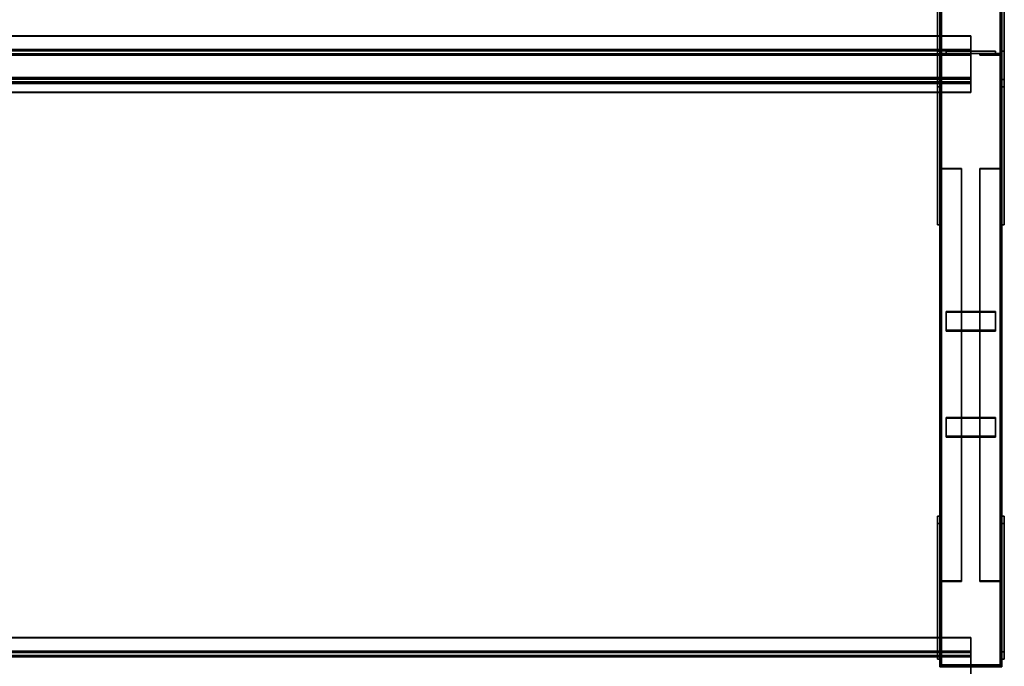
# Model space of a CAD drawing. Extents: x 13429 to 13460.1, y 572.8 to 605.1.
# Tile 143 of 256: x 13458.1 to 13460.1, y 580.3 to 581.6. Entities that reach past the tile are written whole.
import ezdxf

# ---------------------------------------------------------------- set-up
doc = ezdxf.new("R2010")
doc.units = 0
doc.header["$LTSCALE"] = 150
doc.header["$MEASUREMENT"] = 0
doc.layers.add('3DFACE_PLATE', color=7, linetype='CONTINUOUS')
doc.layers.add('3DFACE_SHAPE', color=7, linetype='CONTINUOUS')

msp = doc.modelspace()

# ---------------------------------------------------------------- linework, layer by layer
at = {"layer": '3DFACE_PLATE', "color": 6}
for points, invisible_edges in [([(13459.9508, 581.4783, 0.3474), (13459.9508, 581.4634, 0.4966), (13459.9508, 581.752, 0.3747)], 2), ([(13459.9508, 581.4634, 0.4966), (13459.9508, 581.737, 0.524), (13459.9508, 581.752, 0.3747)], 12), ([(13459.9508, 581.752, 0.3747), (13459.9558, 581.752, 0.3747), (13459.9508, 581.4783, 0.3474)], 2), ([(13459.9558, 581.752, 0.3747), (13459.9558, 581.4783, 0.3474), (13459.9508, 581.4783, 0.3474)], 12), ([(13459.9558, 581.752, 0.3747), (13459.9558, 581.737, 0.524), (13459.9558, 581.4783, 0.3474)], 2), ([(13460.0808, 581.4783, 0.3474), (13460.0808, 581.4634, 0.4966), (13460.0808, 581.752, 0.3747)], 2), ([(13460.0808, 581.4634, 0.4966), (13460.0808, 581.737, 0.524), (13460.0808, 581.752, 0.3747)], 12), ([(13460.0808, 581.752, 0.3747), (13460.0858, 581.752, 0.3747), (13460.0808, 581.4783, 0.3474)], 2), ([(13460.0858, 581.752, 0.3747), (13460.0858, 581.4783, 0.3474), (13460.0808, 581.4783, 0.3474)], 12), ([(13460.0858, 581.752, 0.3747), (13460.0858, 581.737, 0.524), (13460.0858, 581.4783, 0.3474)], 2), ([(13459.9508, 581.4634, 0.4966), (13459.9558, 581.4634, 0.4966), (13459.9508, 581.737, 0.524)], 2), ([(13459.9558, 581.4634, 0.4966), (13459.9558, 581.737, 0.524), (13459.9508, 581.737, 0.524)], 12), ([(13459.9558, 581.737, 0.524), (13459.9558, 581.4634, 0.4966), (13459.9558, 581.4783, 0.3474)], 12), ([(13460.0808, 581.4634, 0.4966), (13460.0858, 581.4634, 0.4966), (13460.0808, 581.737, 0.524)], 2), ([(13460.0858, 581.4634, 0.4966), (13460.0858, 581.737, 0.524), (13460.0808, 581.737, 0.524)], 12), ([(13460.0858, 581.737, 0.524), (13460.0858, 581.4634, 0.4966), (13460.0858, 581.4783, 0.3474)], 12), ([(13459.9508, 581.5354, 0.15), (13459.9508, 581.5354, 0), (13459.9508, 581.1854, 0.15)], 2), ([(13459.9508, 581.5354, 0), (13459.9508, 581.1854, 0), (13459.9508, 581.1854, 0.15)], 12), ([(13459.9508, 581.1854, 0.15), (13459.9558, 581.1854, 0.15), (13459.9508, 581.5354, 0.15)], 2), ([(13459.9558, 581.1854, 0.15), (13459.9558, 581.5354, 0.15), (13459.9508, 581.5354, 0.15)], 12), ([(13459.9508, 581.5354, 0), (13459.9558, 581.5354, 0), (13459.9508, 581.1854, 0)], 2), ([(13459.9558, 581.5354, 0), (13459.9558, 581.1854, 0), (13459.9508, 581.1854, 0)], 12), ([(13459.9508, 581.5354, 0.15), (13459.9558, 581.5354, 0.15), (13459.9508, 581.5354, 0)], 2), ([(13459.9558, 581.5354, 0.15), (13459.9558, 581.5354, 0), (13459.9508, 581.5354, 0)], 12), ([(13459.9558, 581.1854, 0.15), (13459.9558, 581.1854, 0), (13459.9558, 581.5354, 0.15)], 2), ([(13459.9558, 581.1854, 0), (13459.9558, 581.5354, 0), (13459.9558, 581.5354, 0.15)], 12), ([(13460.0683, 581.5355, 0.3054), (13460.0683, 581.5355, 0.2654), (13459.9683, 581.5355, 0.3054)], 2), ([(13460.0683, 581.5355, 0.2654), (13459.9683, 581.5355, 0.2654), (13459.9683, 581.5355, 0.3054)], 12), ([(13459.9683, 581.5355, 0.3054), (13459.9683, 581.5305, 0.3054), (13460.0683, 581.5355, 0.3054)], 2), ([(13459.9683, 581.5305, 0.3054), (13460.0683, 581.5305, 0.3054), (13460.0683, 581.5355, 0.3054)], 12), ([(13459.9683, 581.5355, 0.2654), (13459.9683, 581.5305, 0.2654), (13459.9683, 581.5355, 0.3054)], 2), ([(13459.9683, 581.5305, 0.2654), (13459.9683, 581.5305, 0.3054), (13459.9683, 581.5355, 0.3054)], 12), ([(13460.0683, 581.5355, 0.2654), (13460.0683, 581.5305, 0.2654), (13459.9683, 581.5355, 0.2654)], 2), ([(13460.0683, 581.5305, 0.2654), (13459.9683, 581.5305, 0.2654), (13459.9683, 581.5355, 0.2654)], 12), ([(13460.0683, 581.5355, 0.2334), (13460.0683, 581.5355, 0.1934), (13459.9683, 581.5355, 0.2334)], 2), ([(13460.0683, 581.5355, 0.1934), (13459.9683, 581.5355, 0.1934), (13459.9683, 581.5355, 0.2334)], 12), ([(13459.9683, 581.5355, 0.2334), (13459.9683, 581.5305, 0.2334), (13460.0683, 581.5355, 0.2334)], 2), ([(13459.9683, 581.5305, 0.2334), (13460.0683, 581.5305, 0.2334), (13460.0683, 581.5355, 0.2334)], 12), ([(13459.9683, 581.5355, 0.1934), (13459.9683, 581.5305, 0.1934), (13459.9683, 581.5355, 0.2334)], 2), ([(13459.9683, 581.5305, 0.1934), (13459.9683, 581.5305, 0.2334), (13459.9683, 581.5355, 0.2334)], 12), ([(13460.0683, 581.5355, 0.1934), (13460.0683, 581.5305, 0.1934), (13459.9683, 581.5355, 0.1934)], 2), ([(13460.0683, 581.5305, 0.1934), (13459.9683, 581.5305, 0.1934), (13459.9683, 581.5355, 0.1934)], 12), ([(13459.9683, 581.5305, 0.3054), (13459.9683, 581.5305, 0.2654), (13460.0683, 581.5305, 0.3054)], 2), ([(13459.9683, 581.5305, 0.2654), (13460.0683, 581.5305, 0.2654), (13460.0683, 581.5305, 0.3054)], 12), ([(13459.9683, 581.5305, 0.2334), (13459.9683, 581.5305, 0.1934), (13460.0683, 581.5305, 0.2334)], 2), ([(13459.9683, 581.5305, 0.1934), (13460.0683, 581.5305, 0.1934), (13460.0683, 581.5305, 0.2334)], 12), ([(13460.0683, 581.5355, 0.3054), (13460.0683, 581.5305, 0.3054), (13460.0683, 581.5355, 0.2654)], 2), ([(13460.0683, 581.5305, 0.3054), (13460.0683, 581.5305, 0.2654), (13460.0683, 581.5355, 0.2654)], 12), ([(13460.0683, 581.5355, 0.2334), (13460.0683, 581.5305, 0.2334), (13460.0683, 581.5355, 0.1934)], 2), ([(13460.0683, 581.5305, 0.2334), (13460.0683, 581.5305, 0.1934), (13460.0683, 581.5355, 0.1934)], 12), ([(13460.0808, 581.5354, 0.15), (13460.0808, 581.5354, 0), (13460.0808, 581.1854, 0.15)], 2), ([(13460.0808, 581.5354, 0), (13460.0808, 581.1854, 0), (13460.0808, 581.1854, 0.15)], 12), ([(13460.0808, 581.1854, 0.15), (13460.0858, 581.1854, 0.15), (13460.0808, 581.5354, 0.15)], 2), ([(13460.0858, 581.1854, 0.15), (13460.0858, 581.5354, 0.15), (13460.0808, 581.5354, 0.15)], 12), ([(13460.0808, 581.5354, 0), (13460.0858, 581.5354, 0), (13460.0808, 581.1854, 0)], 2), ([(13460.0858, 581.5354, 0), (13460.0858, 581.1854, 0), (13460.0808, 581.1854, 0)], 12), ([(13460.0808, 581.5354, 0.15), (13460.0858, 581.5354, 0.15), (13460.0808, 581.5354, 0)], 2), ([(13460.0858, 581.5354, 0.15), (13460.0858, 581.5354, 0), (13460.0808, 581.5354, 0)], 12), ([(13460.0858, 581.1854, 0.15), (13460.0858, 581.1854, 0), (13460.0858, 581.5354, 0.15)], 2), ([(13460.0858, 581.1854, 0), (13460.0858, 581.5354, 0), (13460.0858, 581.5354, 0.15)], 12), ([(13459.9508, 581.4783, 0.3474), (13459.9558, 581.4783, 0.3474), (13459.9508, 581.4634, 0.4966)], 2), ([(13459.9558, 581.4783, 0.3474), (13459.9558, 581.4634, 0.4966), (13459.9508, 581.4634, 0.4966)], 12), ([(13460.0808, 581.4783, 0.3474), (13460.0858, 581.4783, 0.3474), (13460.0808, 581.4634, 0.4966)], 2), ([(13460.0858, 581.4783, 0.3474), (13460.0858, 581.4634, 0.4966), (13460.0808, 581.4634, 0.4966)], 12), ([(13459.9508, 581.1854, 0), (13459.9558, 581.1854, 0), (13459.9508, 581.1854, 0.15)], 2), ([(13459.9558, 581.1854, 0), (13459.9558, 581.1854, 0.15), (13459.9508, 581.1854, 0.15)], 12), ([(13460.0808, 581.1854, 0), (13460.0858, 581.1854, 0), (13460.0808, 581.1854, 0.15)], 2), ([(13460.0858, 581.1854, 0), (13460.0858, 581.1854, 0.15), (13460.0808, 581.1854, 0.15)], 12), ([(13460.0683, 580.9731, 0.195), (13460.0683, 581.011, 0.1825), (13459.9683, 580.9731, 0.195)], 2), ([(13460.0683, 581.011, 0.1825), (13459.9683, 581.011, 0.1825), (13459.9683, 580.9731, 0.195)], 12), ([(13459.9683, 581.011, 0.1825), (13459.9683, 581.0095, 0.1777), (13459.9683, 580.9731, 0.195)], 2), ([(13460.0683, 581.011, 0.1825), (13460.0683, 581.0095, 0.1777), (13459.9683, 581.011, 0.1825)], 2), ([(13460.0683, 581.0095, 0.1777), (13459.9683, 581.0095, 0.1777), (13459.9683, 581.011, 0.1825)], 12), ([(13459.9683, 580.9715, 0.1903), (13459.9683, 581.0095, 0.1777), (13460.0683, 580.9715, 0.1903)], 2), ([(13459.9683, 581.0095, 0.1777), (13460.0683, 581.0095, 0.1777), (13460.0683, 580.9715, 0.1903)], 12), ([(13459.9683, 581.0095, 0.1777), (13459.9683, 580.9715, 0.1903), (13459.9683, 580.9731, 0.195)], 12), ([(13460.0683, 580.9731, 0.195), (13460.0683, 580.9715, 0.1903), (13460.0683, 581.011, 0.1825)], 2), ([(13460.0683, 580.9715, 0.1903), (13460.0683, 581.0095, 0.1777), (13460.0683, 581.011, 0.1825)], 12), ([(13459.9683, 580.9731, 0.195), (13459.9683, 580.9715, 0.1903), (13460.0683, 580.9731, 0.195)], 2), ([(13459.9683, 580.9715, 0.1903), (13460.0683, 580.9715, 0.1903), (13460.0683, 580.9731, 0.195)], 12), ([(13460.0683, 580.7594, 0.2655), (13460.0683, 580.7974, 0.253), (13459.9683, 580.7594, 0.2655)], 2), ([(13460.0683, 580.7974, 0.253), (13459.9683, 580.7974, 0.253), (13459.9683, 580.7594, 0.2655)], 12), ([(13459.9683, 580.7974, 0.253), (13459.9683, 580.7958, 0.2482), (13459.9683, 580.7594, 0.2655)], 2), ([(13460.0683, 580.7974, 0.253), (13460.0683, 580.7958, 0.2482), (13459.9683, 580.7974, 0.253)], 2), ([(13460.0683, 580.7958, 0.2482), (13459.9683, 580.7958, 0.2482), (13459.9683, 580.7974, 0.253)], 12), ([(13459.9683, 580.7578, 0.2608), (13459.9683, 580.7958, 0.2482), (13460.0683, 580.7578, 0.2608)], 2), ([(13459.9683, 580.7958, 0.2482), (13460.0683, 580.7958, 0.2482), (13460.0683, 580.7578, 0.2608)], 12), ([(13459.9683, 580.7958, 0.2482), (13459.9683, 580.7578, 0.2608), (13459.9683, 580.7594, 0.2655)], 12), ([(13460.0683, 580.7594, 0.2655), (13460.0683, 580.7578, 0.2608), (13460.0683, 580.7974, 0.253)], 2), ([(13460.0683, 580.7578, 0.2608), (13460.0683, 580.7958, 0.2482), (13460.0683, 580.7974, 0.253)], 12), ([(13459.9683, 580.7594, 0.2655), (13459.9683, 580.7578, 0.2608), (13460.0683, 580.7594, 0.2655)], 2), ([(13459.9683, 580.7578, 0.2608), (13460.0683, 580.7578, 0.2608), (13460.0683, 580.7594, 0.2655)], 12), ([(13459.9508, 580.3252, 0.2321), (13459.9508, 580.3102, 0.3813), (13459.9508, 580.5988, 0.2594)], 2), ([(13459.9508, 580.3102, 0.3813), (13459.9508, 580.5839, 0.4087), (13459.9508, 580.5988, 0.2594)], 12), ([(13459.9558, 580.3252, 0.2321), (13459.9508, 580.3252, 0.2321), (13459.9558, 580.5988, 0.2594)], 2), ([(13459.9508, 580.3252, 0.2321), (13459.9508, 580.5988, 0.2594), (13459.9558, 580.5988, 0.2594)], 12), ([(13459.9558, 580.5988, 0.2594), (13459.9508, 580.5988, 0.2594), (13459.9558, 580.5839, 0.4087)], 2), ([(13459.9508, 580.5988, 0.2594), (13459.9508, 580.5839, 0.4087), (13459.9558, 580.5839, 0.4087)], 12), ([(13459.9558, 580.5988, 0.2594), (13459.9558, 580.5839, 0.4087), (13459.9558, 580.3252, 0.2321)], 2), ([(13460.0808, 580.3252, 0.2321), (13460.0808, 580.3102, 0.3813), (13460.0808, 580.5988, 0.2594)], 2), ([(13460.0808, 580.3102, 0.3813), (13460.0808, 580.5839, 0.4087), (13460.0808, 580.5988, 0.2594)], 12), ([(13460.0858, 580.3252, 0.2321), (13460.0808, 580.3252, 0.2321), (13460.0858, 580.5988, 0.2594)], 2), ([(13460.0808, 580.3252, 0.2321), (13460.0808, 580.5988, 0.2594), (13460.0858, 580.5988, 0.2594)], 12), ([(13460.0858, 580.5988, 0.2594), (13460.0808, 580.5988, 0.2594), (13460.0858, 580.5839, 0.4087)], 2), ([(13460.0808, 580.5988, 0.2594), (13460.0808, 580.5839, 0.4087), (13460.0858, 580.5839, 0.4087)], 12), ([(13460.0858, 580.5988, 0.2594), (13460.0858, 580.5839, 0.4087), (13460.0858, 580.3252, 0.2321)], 2), ([(13459.9558, 580.5839, 0.4087), (13459.9508, 580.5839, 0.4087), (13459.9558, 580.3102, 0.3813)], 2), ([(13459.9508, 580.5839, 0.4087), (13459.9508, 580.3102, 0.3813), (13459.9558, 580.3102, 0.3813)], 12), ([(13459.9558, 580.5839, 0.4087), (13459.9558, 580.3102, 0.3813), (13459.9558, 580.3252, 0.2321)], 12), ([(13460.0858, 580.5839, 0.4087), (13460.0808, 580.5839, 0.4087), (13460.0858, 580.3102, 0.3813)], 2), ([(13460.0808, 580.5839, 0.4087), (13460.0808, 580.3102, 0.3813), (13460.0858, 580.3102, 0.3813)], 12), ([(13460.0858, 580.5839, 0.4087), (13460.0858, 580.3102, 0.3813), (13460.0858, 580.3252, 0.2321)], 12), ([(13459.9558, 580.3102, 0.3813), (13459.9508, 580.3102, 0.3813), (13459.9558, 580.3252, 0.2321)], 2), ([(13459.9508, 580.3102, 0.3813), (13459.9508, 580.3252, 0.2321), (13459.9558, 580.3252, 0.2321)], 12), ([(13460.0858, 580.3102, 0.3813), (13460.0808, 580.3102, 0.3813), (13460.0858, 580.3252, 0.2321)], 2), ([(13460.0808, 580.3102, 0.3813), (13460.0808, 580.3252, 0.2321), (13460.0858, 580.3252, 0.2321)], 12)]:
    msp.add_3dface(points, dxfattribs=dict(at, invisible_edges=invisible_edges))
at = {"layer": '3DFACE_SHAPE', "color": 13}
for points, invisible_edges in [([(13459.9558, 580.296, 0.03), (13459.9558, 585.146, 0.03), (13459.9558, 580.296, -0.02)], 2), ([(13459.9558, 585.146, 0.03), (13459.9558, 585.146, -0.02), (13459.9558, 580.296, -0.02)], 12), ([(13459.9589, 580.296, 0.03), (13459.9589, 585.146, 0.03), (13459.9558, 580.296, 0.03)], 2), ([(13459.9589, 585.146, 0.03), (13459.9558, 585.146, 0.03), (13459.9558, 580.296, 0.03)], 12), ([(13459.9558, 580.296, -0.02), (13459.9558, 585.146, -0.02), (13460.0808, 580.296, -0.02)], 2), ([(13459.9558, 585.146, -0.02), (13460.0808, 585.146, -0.02), (13460.0808, 580.296, -0.02)], 12), ([(13459.9558, 580.3, 0.3501), (13459.9558, 585.146, 0.8348), (13459.9589, 580.3, 0.3501)], 2), ([(13459.9558, 585.146, 0.8348), (13459.9589, 585.146, 0.8348), (13459.9589, 580.3, 0.3501)], 12), ([(13459.9558, 585.141, 0.8845), (13459.9558, 585.146, 0.8348), (13459.9558, 580.3, 0.3501)], 12), ([(13459.9589, 580.296, -0.017), (13459.9589, 585.146, -0.017), (13459.9589, 580.296, 0.03)], 2), ([(13459.9589, 585.146, -0.017), (13459.9589, 585.146, 0.03), (13459.9589, 580.296, 0.03)], 12), ([(13460.0778, 580.296, -0.017), (13460.0778, 585.146, -0.017), (13459.9589, 580.296, -0.017)], 2), ([(13460.0778, 585.146, -0.017), (13459.9589, 585.146, -0.017), (13459.9589, 580.296, -0.017)], 12), ([(13459.9589, 580.3, 0.3501), (13459.9589, 585.146, 0.8348), (13459.9589, 580.2953, 0.3969)], 2), ([(13459.9589, 585.146, 0.8348), (13459.9589, 585.1413, 0.8815), (13459.9589, 580.2953, 0.3969)], 12), ([(13460.0778, 580.296, 0.03), (13460.0778, 585.146, 0.03), (13460.0778, 580.296, -0.017)], 2), ([(13460.0778, 585.146, 0.03), (13460.0778, 585.146, -0.017), (13460.0778, 580.296, -0.017)], 12), ([(13460.0808, 580.296, 0.03), (13460.0808, 585.146, 0.03), (13460.0778, 580.296, 0.03)], 2), ([(13460.0808, 585.146, 0.03), (13460.0778, 585.146, 0.03), (13460.0778, 580.296, 0.03)], 12), ([(13460.0778, 580.3, 0.3501), (13460.0778, 585.146, 0.8348), (13460.0808, 580.3, 0.3501)], 2), ([(13460.0778, 585.146, 0.8348), (13460.0808, 585.146, 0.8348), (13460.0808, 580.3, 0.3501)], 12), ([(13460.0778, 585.1413, 0.8815), (13460.0778, 585.146, 0.8348), (13460.0778, 580.3, 0.3501)], 12), ([(13460.0808, 580.296, -0.02), (13460.0808, 585.146, -0.02), (13460.0808, 580.296, 0.03)], 2), ([(13460.0808, 585.146, -0.02), (13460.0808, 585.146, 0.03), (13460.0808, 580.296, 0.03)], 12), ([(13460.0808, 580.3, 0.3501), (13460.0808, 585.146, 0.8348), (13460.0808, 580.295, 0.3999)], 2), ([(13460.0808, 585.146, 0.8348), (13460.0808, 585.141, 0.8845), (13460.0808, 580.295, 0.3999)], 12), ([(13459.9558, 580.295, 0.3999), (13459.9558, 585.141, 0.8845), (13459.9558, 580.3, 0.3501)], 2), ([(13460.0808, 580.295, 0.3999), (13460.0808, 585.141, 0.8845), (13459.9558, 580.295, 0.3999)], 2), ([(13460.0808, 585.141, 0.8845), (13459.9558, 585.141, 0.8845), (13459.9558, 580.295, 0.3999)], 12), ([(13459.9589, 580.2953, 0.3969), (13459.9589, 585.1413, 0.8815), (13460.0778, 580.2953, 0.3969)], 2), ([(13459.9589, 585.1413, 0.8815), (13460.0778, 585.1413, 0.8815), (13460.0778, 580.2953, 0.3969)], 12), ([(13460.0778, 580.2953, 0.3969), (13460.0778, 585.1413, 0.8815), (13460.0778, 580.3, 0.3501)], 2), ([(13456.5708, 581.5662, 0.5268), (13460.0183, 581.5662, 0.5268), (13456.5708, 581.5363, 0.5238)], 2), ([(13460.0183, 581.5662, 0.5268), (13460.0183, 581.5363, 0.5238), (13456.5708, 581.5363, 0.5238)], 12), ([(13456.5708, 581.5659, 0.5298), (13460.0183, 581.5659, 0.5298), (13456.5708, 581.5662, 0.5268)], 2), ([(13460.0183, 581.5659, 0.5298), (13460.0183, 581.5662, 0.5268), (13456.5708, 581.5662, 0.5268)], 12), ([(13456.5708, 581.5391, 0.5272), (13460.0183, 581.5391, 0.5272), (13456.5708, 581.5659, 0.5298)], 2), ([(13460.0183, 581.5391, 0.5272), (13460.0183, 581.5659, 0.5298), (13456.5708, 581.5659, 0.5298)], 12), ([(13460.0183, 581.5363, 0.5238), (13460.0183, 581.5662, 0.5268), (13460.0183, 581.5391, 0.5272)], 14), ([(13460.0183, 581.5662, 0.5268), (13460.0183, 581.5659, 0.5298), (13460.0183, 581.5391, 0.5272)], 12), ([(13456.5708, 581.5304, 0.6137), (13460.0183, 581.5304, 0.6137), (13456.5708, 581.5391, 0.5272)], 2), ([(13460.0183, 581.5304, 0.6137), (13460.0183, 581.5391, 0.5272), (13456.5708, 581.5391, 0.5272)], 12), ([(13456.5708, 581.5363, 0.5238), (13460.0183, 581.5363, 0.5238), (13456.5708, 581.5277, 0.6104)], 2), ([(13460.0183, 581.5363, 0.5238), (13460.0183, 581.5277, 0.6104), (13456.5708, 581.5277, 0.6104)], 12), ([(13456.5708, 581.4707, 0.6077), (13460.0183, 581.4707, 0.6077), (13456.5708, 581.5304, 0.6137)], 2), ([(13460.0183, 581.4707, 0.6077), (13460.0183, 581.5304, 0.6137), (13456.5708, 581.5304, 0.6137)], 12), ([(13459.9998, 581.5305, 0.0414), (13459.959, 581.5273, 0.0414), (13459.9558, 581.5305, 0.0414)], 3), ([(13459.959, 581.5273, 0.0414), (13459.9558, 581.4865, 0.0414), (13459.9558, 581.5305, 0.0414)], 13), ([(13459.9558, 581.4865, 0.4574), (13459.959, 581.5273, 0.4574), (13459.9558, 581.5305, 0.4574)], 3), ([(13459.959, 581.5273, 0.4574), (13459.9998, 581.5305, 0.4574), (13459.9558, 581.5305, 0.4574)], 13), ([(13459.9558, 581.4865, 0.0414), (13459.9558, 581.4865, 0.4574), (13459.9558, 581.5305, 0.0414)], 2), ([(13459.9558, 581.4865, 0.4574), (13459.9558, 581.5305, 0.4574), (13459.9558, 581.5305, 0.0414)], 12), ([(13459.9558, 581.5305, 0.0414), (13459.9558, 581.5305, 0.4574), (13459.9998, 581.5305, 0.0414)], 2), ([(13459.9558, 581.5305, 0.4574), (13459.9998, 581.5305, 0.4574), (13459.9998, 581.5305, 0.0414)], 12), ([(13459.9998, 581.5273, 0.0414), (13459.959, 581.5273, 0.0414), (13459.9998, 581.5305, 0.0414)], 2), ([(13459.959, 581.5273, 0.4574), (13459.9998, 581.5273, 0.4574), (13459.9998, 581.5305, 0.4574)], 12), ([(13459.9998, 581.5305, 0.0414), (13459.9998, 581.5305, 0.4574), (13459.9998, 581.5273, 0.0414)], 2), ([(13459.9998, 581.5305, 0.4574), (13459.9998, 581.5273, 0.4574), (13459.9998, 581.5273, 0.0414)], 12), ([(13460.0183, 581.5277, 0.6104), (13460.0183, 581.5391, 0.5272), (13460.0183, 581.5304, 0.6137)], 13), ([(13460.0183, 581.5277, 0.6104), (13460.0183, 581.5363, 0.5238), (13460.0183, 581.5391, 0.5272)], 14), ([(13460.0183, 581.4707, 0.6077), (13460.0183, 581.5277, 0.6104), (13460.0183, 581.5304, 0.6137)], 3), ([(13460.0368, 581.5273, 0.4574), (13460.0776, 581.5273, 0.4574), (13460.0368, 581.5305, 0.4574)], 2), ([(13460.0368, 581.5305, 0.4574), (13460.0776, 581.5273, 0.4574), (13460.0808, 581.5305, 0.4574)], 3), ([(13460.0776, 581.5273, 0.0414), (13460.0368, 581.5305, 0.0414), (13460.0808, 581.5305, 0.0414)], 13), ([(13460.0776, 581.5273, 0.0414), (13460.0368, 581.5273, 0.0414), (13460.0368, 581.5305, 0.0414)], 12), ([(13460.0368, 581.5305, 0.4574), (13460.0368, 581.5305, 0.0414), (13460.0368, 581.5273, 0.4574)], 2), ([(13460.0368, 581.5305, 0.0414), (13460.0368, 581.5273, 0.0414), (13460.0368, 581.5273, 0.4574)], 12), ([(13460.0808, 581.5305, 0.4574), (13460.0808, 581.5305, 0.0414), (13460.0368, 581.5305, 0.4574)], 2), ([(13460.0808, 581.5305, 0.0414), (13460.0368, 581.5305, 0.0414), (13460.0368, 581.5305, 0.4574)], 12), ([(13460.0776, 581.5273, 0.4574), (13460.0808, 581.4865, 0.4574), (13460.0808, 581.5305, 0.4574)], 13), ([(13460.0808, 581.4865, 0.0414), (13460.0776, 581.5273, 0.0414), (13460.0808, 581.5305, 0.0414)], 3), ([(13460.0808, 581.4865, 0.4574), (13460.0808, 581.4865, 0.0414), (13460.0808, 581.5305, 0.4574)], 2), ([(13460.0808, 581.4865, 0.0414), (13460.0808, 581.5305, 0.0414), (13460.0808, 581.5305, 0.4574)], 12), ([(13456.5708, 581.5277, 0.6104), (13460.0183, 581.5277, 0.6104), (13456.5708, 581.474, 0.605)], 2), ([(13460.0183, 581.5277, 0.6104), (13460.0183, 581.474, 0.605), (13456.5708, 581.474, 0.605)], 12), ([(13459.959, 581.5273, 0.0414), (13459.959, 581.4865, 0.0414), (13459.9558, 581.4865, 0.0414)], 12), ([(13459.959, 581.4865, 0.4574), (13459.959, 581.5273, 0.4574), (13459.9558, 581.4865, 0.4574)], 2), ([(13459.959, 581.5273, 0.0414), (13459.959, 581.5273, 0.4574), (13459.959, 581.4865, 0.0414)], 2), ([(13459.959, 581.5273, 0.4574), (13459.959, 581.4865, 0.4574), (13459.959, 581.4865, 0.0414)], 12), ([(13459.9998, 581.5273, 0.0414), (13459.9998, 581.5273, 0.4574), (13459.959, 581.5273, 0.0414)], 2), ([(13459.9998, 581.5273, 0.4574), (13459.959, 581.5273, 0.4574), (13459.959, 581.5273, 0.0414)], 12), ([(13460.0183, 581.474, 0.605), (13460.0183, 581.5277, 0.6104), (13460.0183, 581.4707, 0.6077)], 14), ([(13460.0368, 581.5273, 0.4574), (13460.0368, 581.5273, 0.0414), (13460.0776, 581.5273, 0.4574)], 2), ([(13460.0368, 581.5273, 0.0414), (13460.0776, 581.5273, 0.0414), (13460.0776, 581.5273, 0.4574)], 12), ([(13460.0776, 581.5273, 0.4574), (13460.0776, 581.4865, 0.4574), (13460.0808, 581.4865, 0.4574)], 12), ([(13460.0776, 581.4865, 0.0414), (13460.0776, 581.5273, 0.0414), (13460.0808, 581.4865, 0.0414)], 2), ([(13460.0776, 581.5273, 0.4574), (13460.0776, 581.5273, 0.0414), (13460.0776, 581.4865, 0.4574)], 2), ([(13460.0776, 581.5273, 0.0414), (13460.0776, 581.4865, 0.0414), (13460.0776, 581.4865, 0.4574)], 12), ([(13456.5708, 581.4827, 0.5185), (13460.0183, 581.4827, 0.5185), (13456.5708, 581.4528, 0.5155)], 2), ([(13460.0183, 581.4827, 0.5185), (13460.0183, 581.4528, 0.5155), (13456.5708, 581.4528, 0.5155)], 12), ([(13456.5708, 581.474, 0.605), (13460.0183, 581.474, 0.605), (13456.5708, 581.4827, 0.5185)], 2), ([(13460.0183, 581.474, 0.605), (13460.0183, 581.4827, 0.5185), (13456.5708, 581.4827, 0.5185)], 12), ([(13456.5708, 581.4794, 0.5212), (13460.0183, 581.4794, 0.5212), (13456.5708, 581.4707, 0.6077)], 2), ([(13460.0183, 581.4794, 0.5212), (13460.0183, 581.4707, 0.6077), (13456.5708, 581.4707, 0.6077)], 12), ([(13456.5708, 581.4525, 0.5185), (13460.0183, 581.4525, 0.5185), (13456.5708, 581.4794, 0.5212)], 2), ([(13460.0183, 581.4525, 0.5185), (13460.0183, 581.4794, 0.5212), (13456.5708, 581.4794, 0.5212)], 12), ([(13459.959, 581.4865, 0.0414), (13459.959, 581.4865, 0.4574), (13459.9558, 581.4865, 0.0414)], 2), ([(13459.959, 581.4865, 0.4574), (13459.9558, 581.4865, 0.4574), (13459.9558, 581.4865, 0.0414)], 12), ([(13460.0183, 581.4528, 0.5155), (13460.0183, 581.4827, 0.5185), (13460.0183, 581.4525, 0.5185)], 2), ([(13460.0183, 581.4525, 0.5185), (13460.0183, 581.4827, 0.5185), (13460.0183, 581.4794, 0.5212)], 3), ([(13460.0183, 581.4827, 0.5185), (13460.0183, 581.474, 0.605), (13460.0183, 581.4794, 0.5212)], 14), ([(13460.0183, 581.4794, 0.5212), (13460.0183, 581.474, 0.605), (13460.0183, 581.4707, 0.6077)], 3), ([(13460.0776, 581.4865, 0.4574), (13460.0776, 581.4865, 0.0414), (13460.0808, 581.4865, 0.4574)], 2), ([(13460.0776, 581.4865, 0.0414), (13460.0808, 581.4865, 0.0414), (13460.0808, 581.4865, 0.4574)], 12), ([(13456.5708, 581.4528, 0.5155), (13460.0183, 581.4528, 0.5155), (13456.5708, 581.4525, 0.5185)], 2), ([(13460.0183, 581.4528, 0.5155), (13460.0183, 581.4525, 0.5185), (13456.5708, 581.4525, 0.5185)], 12), ([(13459.9998, 581.2991, 0.0822), (13459.959, 581.2981, 0.0792), (13459.9558, 581.2991, 0.0822)], 3), ([(13459.959, 581.2981, 0.0792), (13459.9558, 581.2853, 0.0404), (13459.9558, 581.2991, 0.0822)], 13), ([(13459.9558, 581.2853, 0.0404), (13459.9558, 580.4544, 0.3145), (13459.9558, 581.2991, 0.0822)], 2), ([(13459.9558, 580.4544, 0.3145), (13459.9558, 580.4682, 0.3563), (13459.9558, 581.2991, 0.0822)], 12), ([(13459.9558, 581.2991, 0.0822), (13459.9558, 580.4682, 0.3563), (13459.9998, 581.2991, 0.0822)], 2), ([(13459.9558, 580.4682, 0.3563), (13459.9998, 580.4682, 0.3563), (13459.9998, 581.2991, 0.0822)], 12), ([(13459.959, 581.2981, 0.0792), (13459.959, 581.2853, 0.0404), (13459.9558, 581.2853, 0.0404)], 12), ([(13459.9998, 581.2981, 0.0792), (13459.959, 581.2981, 0.0792), (13459.9998, 581.2991, 0.0822)], 2), ([(13459.959, 581.2981, 0.0792), (13459.959, 580.4672, 0.3533), (13459.959, 581.2853, 0.0404)], 2), ([(13459.9998, 581.2981, 0.0792), (13459.9998, 580.4672, 0.3533), (13459.959, 581.2981, 0.0792)], 2), ([(13459.9998, 580.4672, 0.3533), (13459.959, 580.4672, 0.3533), (13459.959, 581.2981, 0.0792)], 12), ([(13459.9998, 581.2991, 0.0822), (13459.9998, 580.4682, 0.3563), (13459.9998, 581.2981, 0.0792)], 2), ([(13459.9998, 580.4682, 0.3563), (13459.9998, 580.4672, 0.3533), (13459.9998, 581.2981, 0.0792)], 12), ([(13460.0776, 581.2981, 0.0792), (13460.0368, 581.2991, 0.0822), (13460.0808, 581.2991, 0.0822)], 13), ([(13460.0776, 581.2981, 0.0792), (13460.0368, 581.2981, 0.0792), (13460.0368, 581.2991, 0.0822)], 12), ([(13460.0368, 580.4682, 0.3563), (13460.0368, 581.2991, 0.0822), (13460.0368, 580.4672, 0.3533)], 2), ([(13460.0368, 581.2991, 0.0822), (13460.0368, 581.2981, 0.0792), (13460.0368, 580.4672, 0.3533)], 12), ([(13460.0808, 580.4682, 0.3563), (13460.0808, 581.2991, 0.0822), (13460.0368, 580.4682, 0.3563)], 2), ([(13460.0808, 581.2991, 0.0822), (13460.0368, 581.2991, 0.0822), (13460.0368, 580.4682, 0.3563)], 12), ([(13460.0368, 580.4672, 0.3533), (13460.0368, 581.2981, 0.0792), (13460.0776, 580.4672, 0.3533)], 2), ([(13460.0368, 581.2981, 0.0792), (13460.0776, 581.2981, 0.0792), (13460.0776, 580.4672, 0.3533)], 12), ([(13460.0808, 581.2853, 0.0404), (13460.0776, 581.2981, 0.0792), (13460.0808, 581.2991, 0.0822)], 3), ([(13460.0776, 581.2853, 0.0404), (13460.0776, 581.2981, 0.0792), (13460.0808, 581.2853, 0.0404)], 2), ([(13460.0776, 580.4672, 0.3533), (13460.0776, 581.2981, 0.0792), (13460.0776, 580.4544, 0.3145)], 2), ([(13460.0776, 581.2981, 0.0792), (13460.0776, 581.2853, 0.0404), (13460.0776, 580.4544, 0.3145)], 12), ([(13460.0808, 581.2853, 0.0404), (13460.0808, 581.2991, 0.0822), (13460.0808, 580.4682, 0.3563)], 12), ([(13459.959, 581.2853, 0.0404), (13459.959, 580.4544, 0.3145), (13459.9558, 581.2853, 0.0404)], 2), ([(13459.959, 580.4544, 0.3145), (13459.9558, 580.4544, 0.3145), (13459.9558, 581.2853, 0.0404)], 12), ([(13459.959, 580.4672, 0.3533), (13459.959, 580.4544, 0.3145), (13459.959, 581.2853, 0.0404)], 12), ([(13460.0776, 580.4544, 0.3145), (13460.0776, 581.2853, 0.0404), (13460.0808, 580.4544, 0.3145)], 2), ([(13460.0776, 581.2853, 0.0404), (13460.0808, 581.2853, 0.0404), (13460.0808, 580.4544, 0.3145)], 12), ([(13460.0808, 580.4544, 0.3145), (13460.0808, 581.2853, 0.0404), (13460.0808, 580.4682, 0.3563)], 2), ([(13459.9558, 580.4544, 0.3145), (13459.959, 580.4672, 0.3533), (13459.9558, 580.4682, 0.3563)], 3), ([(13459.959, 580.4672, 0.3533), (13459.9998, 580.4682, 0.3563), (13459.9558, 580.4682, 0.3563)], 13), ([(13459.959, 580.4544, 0.3145), (13459.959, 580.4672, 0.3533), (13459.9558, 580.4544, 0.3145)], 2), ([(13459.959, 580.4672, 0.3533), (13459.9998, 580.4672, 0.3533), (13459.9998, 580.4682, 0.3563)], 12), ([(13460.0368, 580.4672, 0.3533), (13460.0776, 580.4672, 0.3533), (13460.0368, 580.4682, 0.3563)], 2), ([(13460.0368, 580.4682, 0.3563), (13460.0776, 580.4672, 0.3533), (13460.0808, 580.4682, 0.3563)], 3), ([(13460.0776, 580.4672, 0.3533), (13460.0808, 580.4544, 0.3145), (13460.0808, 580.4682, 0.3563)], 13), ([(13460.0776, 580.4672, 0.3533), (13460.0776, 580.4544, 0.3145), (13460.0808, 580.4544, 0.3145)], 12), ([(13456.5708, 580.3537, 0.4056), (13460.0183, 580.3537, 0.4056), (13456.5708, 580.3238, 0.4026)], 2), ([(13460.0183, 580.3537, 0.4056), (13460.0183, 580.3238, 0.4026), (13456.5708, 580.3238, 0.4026)], 12), ([(13456.5708, 580.3534, 0.4086), (13460.0183, 580.3534, 0.4086), (13456.5708, 580.3537, 0.4056)], 2), ([(13460.0183, 580.3534, 0.4086), (13460.0183, 580.3537, 0.4056), (13456.5708, 580.3537, 0.4056)], 12), ([(13456.5708, 580.3266, 0.4059), (13460.0183, 580.3266, 0.4059), (13456.5708, 580.3534, 0.4086)], 2), ([(13460.0183, 580.3266, 0.4059), (13460.0183, 580.3534, 0.4086), (13456.5708, 580.3534, 0.4086)], 12), ([(13459.9589, 580.299, 0.4), (13459.9558, 580.346, 0.4), (13459.9558, 580.296, 0.4)], 13), ([(13459.9589, 580.299, 0.4), (13459.9589, 580.346, 0.4), (13459.9558, 580.346, 0.4)], 12), ([(13459.9589, 580.346), (13459.9589, 580.299), (13459.9558, 580.346)], 2), ([(13459.9558, 580.346), (13459.9589, 580.299), (13459.9558, 580.296)], 3), ([(13459.9558, 580.346, 0.4), (13459.9558, 580.346), (13459.9558, 580.296, 0.4)], 2), ([(13459.9558, 580.346), (13459.9558, 580.296), (13459.9558, 580.296, 0.4)], 12), ([(13459.9589, 580.346, 0.4), (13459.9589, 580.346), (13459.9558, 580.346, 0.4)], 2), ([(13459.9589, 580.346), (13459.9558, 580.346), (13459.9558, 580.346, 0.4)], 12), ([(13459.9589, 580.299, 0.4), (13459.9589, 580.299), (13459.9589, 580.346, 0.4)], 2), ([(13459.9589, 580.299), (13459.9589, 580.346), (13459.9589, 580.346, 0.4)], 12), ([(13460.0183, 580.3238, 0.4026), (13460.0183, 580.3537, 0.4056), (13460.0183, 580.3266, 0.4059)], 14), ([(13460.0183, 580.3537, 0.4056), (13460.0183, 580.3534, 0.4086), (13460.0183, 580.3266, 0.4059)], 12), ([(13460.0778, 580.346, 0.4), (13460.0778, 580.299, 0.4), (13460.0808, 580.346, 0.4)], 2), ([(13460.0808, 580.346, 0.4), (13460.0778, 580.299, 0.4), (13460.0808, 580.296, 0.4)], 3), ([(13460.0778, 580.299), (13460.0808, 580.346), (13460.0808, 580.296)], 13), ([(13460.0778, 580.299), (13460.0778, 580.346), (13460.0808, 580.346)], 12), ([(13460.0778, 580.346, 0.4), (13460.0778, 580.346), (13460.0778, 580.299, 0.4)], 2), ([(13460.0778, 580.346), (13460.0778, 580.299), (13460.0778, 580.299, 0.4)], 12), ([(13460.0808, 580.346, 0.4), (13460.0808, 580.346), (13460.0778, 580.346, 0.4)], 2), ([(13460.0808, 580.346), (13460.0778, 580.346), (13460.0778, 580.346, 0.4)], 12), ([(13460.0808, 580.296, 0.4), (13460.0808, 580.296), (13460.0808, 580.346, 0.4)], 2), ([(13460.0808, 580.296), (13460.0808, 580.346), (13460.0808, 580.346, 0.4)], 12), ([(13456.5708, 580.3179, 0.4924), (13460.0183, 580.3179, 0.4924), (13456.5708, 580.3266, 0.4059)], 2), ([(13460.0183, 580.3179, 0.4924), (13460.0183, 580.3266, 0.4059), (13456.5708, 580.3266, 0.4059)], 12), ([(13456.5708, 580.3238, 0.4026), (13460.0183, 580.3238, 0.4026), (13456.5708, 580.3152, 0.4891)], 2), ([(13460.0183, 580.3238, 0.4026), (13460.0183, 580.3152, 0.4891), (13456.5708, 580.3152, 0.4891)], 12), ([(13460.0183, 580.3152, 0.4891), (13460.0183, 580.3266, 0.4059), (13460.0183, 580.3179, 0.4924)], 13), ([(13460.0183, 580.3152, 0.4891), (13460.0183, 580.3238, 0.4026), (13460.0183, 580.3266, 0.4059)], 14), ([(13456.5708, 580.2582, 0.4865), (13460.0183, 580.2582, 0.4865), (13456.5708, 580.3179, 0.4924)], 2), ([(13460.0183, 580.2582, 0.4865), (13460.0183, 580.3179, 0.4924), (13456.5708, 580.3179, 0.4924)], 12), ([(13456.5708, 580.3152, 0.4891), (13460.0183, 580.3152, 0.4891), (13456.5708, 580.2615, 0.4837)], 2), ([(13460.0183, 580.3152, 0.4891), (13460.0183, 580.2615, 0.4837), (13456.5708, 580.2615, 0.4837)], 12), ([(13459.9589, 580.3, 0.3501), (13459.9589, 580.2953, 0.3969), (13459.9558, 580.3, 0.3501)], 2), ([(13459.9558, 580.3, 0.3501), (13459.9589, 580.2953, 0.3969), (13459.9558, 580.295, 0.3999)], 3), ([(13460.0808, 580.296, 0.4), (13459.9589, 580.299, 0.4), (13459.9558, 580.296, 0.4)], 3), ([(13459.9589, 580.299), (13460.0778, 580.299), (13459.9558, 580.296)], 14), ([(13459.9558, 580.296), (13460.0778, 580.299), (13460.0808, 580.296)], 3), ([(13460.0778, 580.299, 0.4), (13459.9589, 580.299, 0.4), (13460.0808, 580.296, 0.4)], 14), ([(13460.0778, 580.299, 0.4), (13460.0778, 580.299), (13459.9589, 580.299, 0.4)], 2), ([(13460.0778, 580.299), (13459.9589, 580.299), (13459.9589, 580.299, 0.4)], 12), ([(13460.0183, 580.2582, 0.4865), (13460.0183, 580.3152, 0.4891), (13460.0183, 580.3179, 0.4924)], 3), ([(13460.0183, 580.2615, 0.4837), (13460.0183, 580.3152, 0.4891), (13460.0183, 580.2582, 0.4865)], 14), ([(13460.0778, 580.2953, 0.3969), (13460.0808, 580.3, 0.3501), (13460.0808, 580.295, 0.3999)], 13), ([(13460.0778, 580.2953, 0.3969), (13460.0778, 580.3, 0.3501), (13460.0808, 580.3, 0.3501)], 12), ([(13460.0808, 580.296, -0.02), (13459.9589, 580.296, -0.017), (13459.9558, 580.296, -0.02)], 3), ([(13459.9589, 580.296, -0.017), (13459.9558, 580.296, 0.03), (13459.9558, 580.296, -0.02)], 13), ([(13459.9589, 580.296, -0.017), (13459.9589, 580.296, 0.03), (13459.9558, 580.296, 0.03)], 12), ([(13460.0778, 580.296, -0.017), (13459.9589, 580.296, -0.017), (13460.0808, 580.296, -0.02)], 14), ([(13460.0778, 580.296, 0.03), (13460.0778, 580.296, -0.017), (13460.0808, 580.296, 0.03)], 2), ([(13460.0808, 580.296, 0.03), (13460.0778, 580.296, -0.017), (13460.0808, 580.296, -0.02)], 3)]:
    msp.add_3dface(points, dxfattribs=dict(at, invisible_edges=invisible_edges))

doc.saveas('drawing.dxf')
